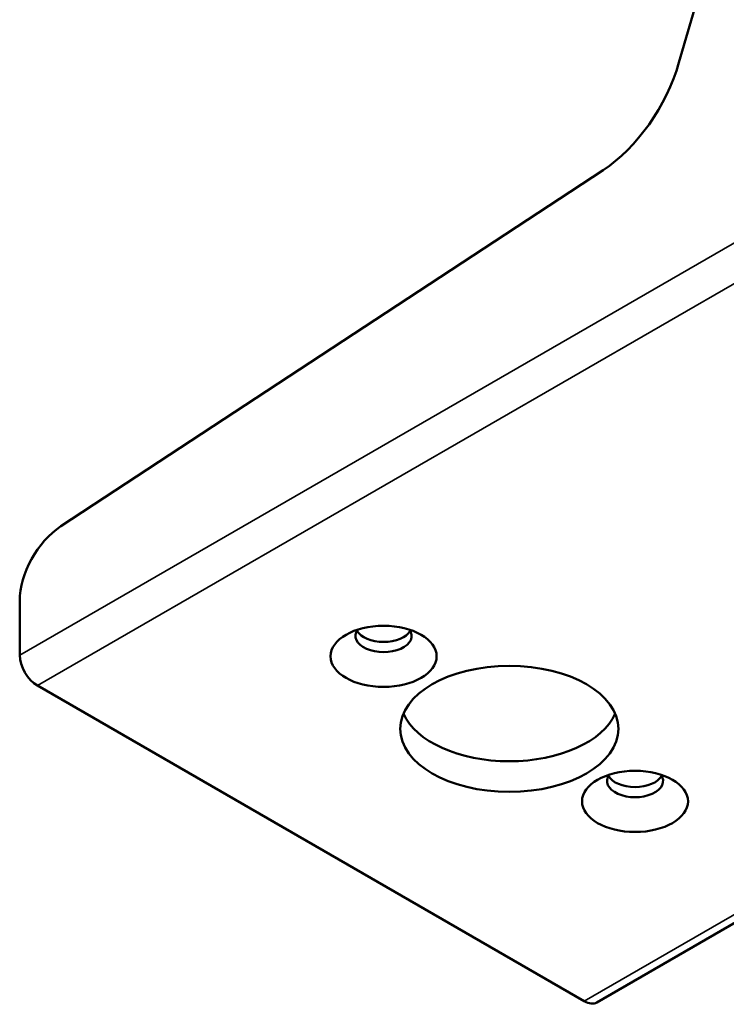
# Model space of a CAD drawing. Header units: millimetres. Extents: x 75 to 4764, y 75 to 3163.
# Tile 1 of 198: x 184 to 241, y 1061 to 1140. Entities that reach past the tile are written whole.
import ezdxf

# ---------------------------------------------------------------- set-up
doc = ezdxf.new("R2010")
doc.units = ezdxf.units.MM
doc.header["$LTSCALE"] = 15
doc.layers.add('Visible (ISO)', color=7, linetype='Continuous', lineweight=50)
doc.layers.add('Visible Narrow (ISO)', color=7, linetype='Continuous', lineweight=35)

msp = doc.modelspace()

# ---------------------------------------------------------------- linework, layer by layer
at = {"layer": 'Visible (ISO)'}
for p, q in [((240.865, 1149.668), (237.14, 1136.764)), ((361.366, 1136.913), (230.551, 1061.387)), ((231.061, 1128.141), (187.588, 1099.575)), ((184.296, 1093.602), (184.296, 1089.247)), ((185.71, 1086.798), (229.551, 1061.486))]:
    msp.add_line(p, q, dxfattribs=at)
for centre, major_axis, start_param, end_param in [((230.574, 1136.005), (-5, -8.66), 0.854349, 1.975688), ((187.832, 1095.643), (-2.5, -4.33), 3.995942, 5.497787), ((213.464, 1090.778), (2.25, 0), 2.737878, 6.6869), ((213.464, 1091.594), (-2.25, 0), 0.319687, 2.821905), ((185.71, 1088.43), (-1, 1.732), 0.785398, 2.356194), ((223.541, 1085.777), (8.75, 0), 3.386469, 6.038309), ((233.617, 1079.143), (2.25, 0), 2.737878, 6.6869), ((233.617, 1079.959), (-2.25, 0), 0.319687, 2.821905), ((229.551, 1063.119), (1, -1.732), 5.497787, 6.283185)]:
    msp.add_ellipse(centre, major_axis=major_axis, ratio=0.57735, start_param=start_param, end_param=end_param, dxfattribs=at)
for centre, major_axis in [((213.464, 1089.145), (-4.25, 0)), ((223.541, 1083.327), (-8.75, 0)), ((233.617, 1077.51), (4.25, 0))]:
    msp.add_ellipse(centre, major_axis=major_axis, ratio=0.57735, dxfattribs=at)
at = {"layer": 'Visible Narrow (ISO)'}
for p, q in [((184.296, 1089.247), (315.111, 1164.773)), ((185.71, 1086.798), (316.525, 1162.323)), ((360.366, 1137.012), (229.551, 1061.486))]:
    msp.add_line(p, q, dxfattribs=at)

doc.saveas('drawing.dxf')
